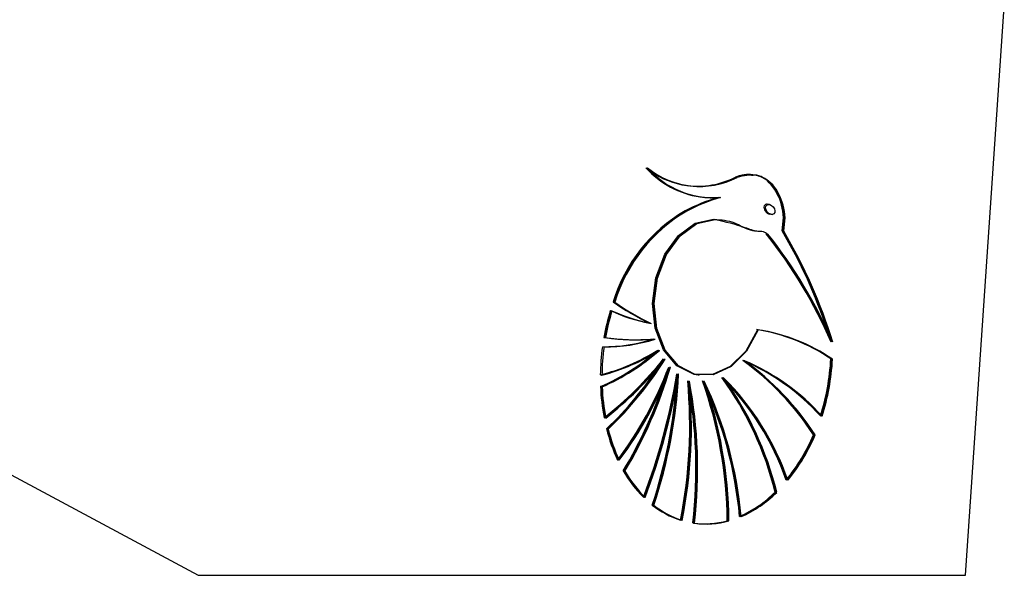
# Paper-space layout '3M DUO Wall Base Bracket' of a CAD drawing. Header units: millimetres. Extents: x 10 to 10067, y 20 to 7950.
# Tile 22 of 114: x 3541 to 3583, y 2785 to 2809. Entities that reach past the tile are written whole.
import ezdxf

# ---------------------------------------------------------------- set-up
doc = ezdxf.new("R2010")
doc.units = ezdxf.units.MM
doc.layers.add('COMPONENT_GEOMETRY', color=7, linetype='Continuous')
doc.styles.add('SLDTEXTSTYLE0', font='TXT', dxfattribs={"width": 0.75})
doc.dimstyles.new('SLDDIMSTYLE1', dxfattribs={"dimtxt": 75, "dimasz": 3.302, "dimexe": 0, "dimexo": 0.0625, "dimgap": 18.75, "dimtad": 0, "dimtih": 1, "dimtoh": 1, "dimdec": 0, "dimrnd": 1e-09, "dimzin": 12, "dimdsep": 46, "dimtxsty": 'SLDTEXTSTYLE0', "dimsah": 1, "dimcen": 0.09, "dimadec": 0, "dimazin": 3, "dimtfac": 1, "dimtdec": 0, "dimtofl": 0, "dimtmove": 0, "dimatfit": 3, "dimfxl": 1, "dimfrac": 2, "dimtolj": 1, "dimtzin": 12, "dimarcsym": 0})

# ---------------------------------------------------------------- blocks, each defined once
blk = doc.blocks.new('_D_31')
at = {"layer": 'COMPONENT_GEOMETRY', "color": 7}
for p, q in [((3546.338, 3861.899), (291.414, 3861.899)), ((294.589, 3861.899), (294.589, 2461.18)), ((294.589, 941.399), (294.589, 2342.118)), ((3494.919, 941.399), (291.414, 941.399))]:
    blk.add_line(p, q, dxfattribs=at)
for points in [[(294.589, 3861.899), (294.081, 3858.597), (295.097, 3858.597)], [(294.589, 941.399), (295.097, 944.701), (294.081, 944.701)]]:
    blk.add_solid(points, dxfattribs=at)
at = {"layer": 'COMPONENT_GEOMETRY', "color": 7, "insert": (183.755, 2438.798), "char_height": 75, "attachment_point": 1, "style": 'SLDTEXTSTYLE0'}
blk.add_mtext('2921', dxfattribs=at)

psp = doc.layouts.new('3M DUO Wall Base Bracket')

# ---------------------------------------------------------------- linework, layer by layer
at = {"color": 7, "linetype": 'Continuous', "lineweight": 25}
for p, q in [((3581.068, 2785.181), (3582.722, 2809.383)), ((3569.233, 2801.774), (3569.268, 2801.769)), ((3570.595, 2801.27), (3570.631, 2801.265)), ((3572.723, 2800.971), (3572.675, 2800.977)), ((3569.161, 2800.693), (3569.126, 2800.698)), ((3572.768, 2800.556), (3572.844, 2800.545)), ((3573.295, 2799.841), (3573.33, 2799.836)), ((3566.1, 2796.82), (3566.065, 2796.824)), ((3567.647, 2795.913), (3567.682, 2795.908)), ((3567.813, 2795.239), (3567.848, 2795.234)), ((3568.003, 2794.765), (3568.038, 2794.76)), ((3568.239, 2794.387), (3568.274, 2794.382)), ((3571.625, 2794.318), (3571.66, 2794.313)), ((3575.335, 2794.392), (3575.406, 2794.382)), ((3568.466, 2794.044), (3568.501, 2794.039)), ((3568.817, 2793.755), (3568.852, 2793.751)), ((3569.274, 2793.454), (3569.31, 2793.449)), ((3569.697, 2793.702), (3569.732, 2793.697)), ((3569.906, 2793.454), (3569.941, 2793.449)), ((3570.732, 2793.598), (3570.767, 2793.593)), ((3565.56, 2793.212), (3565.525, 2793.217)), ((3536.595, 2791.514), (3548.392, 2785.181)), ((3565.817, 2791.413), (3565.782, 2791.418)), ((3574.594, 2791.167), (3574.664, 2791.157)), ((3566.531, 2789.623), (3566.496, 2789.628)), ((3572.964, 2788.724), (3573.035, 2788.714)), ((3567.764, 2788.169), (3567.729, 2788.174)), ((3570.962, 2787.502), (3570.997, 2787.497)), ((3548.392, 2785.181), (3581.068, 2785.181))]:
    psp.add_line(p, q, dxfattribs=at)
at = {"color": 7, "linetype": 'Continuous', "lineweight": 25, "flags": 128}
for points in [[(3569.766, 2801.293), (3570.138, 2801.262), (3570.56, 2801.274)], [(3569.662, 2793.707), (3569.48, 2793.742), (3568.774, 2794.105), (3568.211, 2794.782), (3567.854, 2795.7), (3567.74, 2796.761), (3567.882, 2797.849), (3568.264, 2798.848), (3568.846, 2799.649), (3569.564, 2800.168), (3570.342, 2800.347)], [(3572.208, 2795.638), (3571.714, 2794.731), (3571.051, 2794.07), (3570.291, 2793.727), (3569.516, 2793.737), (3568.809, 2794.1), (3568.246, 2794.777), (3567.889, 2795.696), (3567.775, 2796.756), (3567.917, 2797.844), (3568.299, 2798.843), (3568.881, 2799.645), (3569.599, 2800.163), (3570.377, 2800.342)], [(3572.243, 2795.634), (3571.749, 2794.727), (3571.086, 2794.066), (3570.326, 2793.722), (3569.551, 2793.732), (3568.844, 2794.095), (3568.281, 2794.773), (3567.924, 2795.691), (3567.81, 2796.751), (3567.952, 2797.839), (3568.334, 2798.838), (3568.916, 2799.64), (3569.634, 2800.158), (3570.412, 2800.337)]]:
    psp.add_lwpolyline(points, dxfattribs=at)
at = {"color": 7, "linetype": 'Continuous', "lineweight": 25}
for centre, radius, start, end in [((3570.333, 2805.107), 3.856, 221.7942, 261.5459), ((3569.715, 2805.275), 3.53, 230.9884, 296.9482), ((3570.32, 2805.037), 3.777, 221.539, 274.1763), ((3569.75, 2805.27), 3.53, 230.989, 296.9476), ((3570.355, 2805.032), 3.777, 221.5389, 274.1774), ((3569.699, 2805.289), 3.546, 235.2905, 261.8791), ((3569.659, 2805.363), 3.614, 262.6678, 296.6509), ((3572.734, 2793.788), 7.795, 106.1928, 117.5754), ((3572.769, 2793.784), 7.794, 106.1911, 117.5751), ((3572.806, 2793.775), 7.799, 106.1943, 117.5719), ((3572.598, 2794.809), 6.837, 120.5265, 162.8548), ((3572.634, 2794.804), 6.837, 120.5274, 162.8543), ((3572.669, 2794.799), 6.837, 120.5274, 162.8543), ((3556.726, 2787.069), 20.286, 23.3657, 38.5742), ((3556.76, 2787.064), 20.287, 23.366, 38.5738), ((3556.795, 2787.059), 20.288, 23.3663, 38.5736), ((3554.547, 2788.769), 21.745, 18.3694, 30.622), ((3554.504, 2788.724), 21.833, 17.7129, 30.6085), ((3554.459, 2788.678), 21.922, 17.048, 30.5949), ((3571.758, 2804.762), 9.768, 234.3522, 244.8812), ((3571.796, 2804.761), 9.773, 234.3548, 244.8786), ((3571.83, 2804.755), 9.771, 234.3537, 244.8797), ((3575.194, 2793.622), 9.674, 162.9661, 169.9536), ((3575.228, 2793.617), 9.674, 162.9656, 169.9534), ((3575.265, 2793.612), 9.675, 162.9664, 169.9534), ((3568.999, 2803.074), 7.29, 245.2166, 259.0237), ((3569.036, 2803.072), 7.293, 245.2194, 259.0208), ((3569.07, 2803.064), 7.29, 245.2166, 259.0237), ((3570.982, 2788.011), 7.725, 55.6954, 81.1293), ((3571.017, 2788.006), 7.725, 55.6963, 81.1293), ((3571.052, 2788), 7.726, 55.6969, 81.1287), ((3565.657, 2801.901), 6.987, 269.5847, 287.676), ((3567.016, 2804.733), 9.519, 261.8577, 274.5912), ((3565.727, 2801.89), 6.985, 269.582, 287.6771), ((3567.051, 2804.729), 9.52, 261.8574, 274.5898), ((3567.086, 2804.723), 9.519, 261.8577, 274.5912), ((3575.279, 2793.599), 9.762, 172.2549, 179.3478), ((3563.244, 2802.332), 8.916, 284.7699, 301.9892), ((3561.825, 2801.739), 9.29, 293.4673, 311.3923), ((3563.28, 2802.327), 8.916, 284.7701, 301.9901), ((3561.86, 2801.734), 9.291, 293.4682, 311.3924), ((3575.35, 2793.589), 9.763, 172.2554, 179.3476), ((3563.315, 2802.321), 8.915, 284.7691, 301.9911), ((3561.896, 2801.728), 9.289, 293.4666, 311.3939), ((3556.305, 2803.875), 15.215, 308.0201, 321.4441), ((3556.342, 2803.87), 15.214, 308.0194, 321.4447), ((3556.376, 2803.865), 15.215, 308.0201, 321.4448), ((3555.559, 2802.242), 14.916, 313.4522, 328.225), ((3555.593, 2802.237), 14.917, 313.4528, 328.2249), ((3564.79, 2784.844), 11.665, 32.8183, 54.3456), ((3567.844, 2785.585), 9.507, 42.1681, 66.7987), ((3567.879, 2785.579), 9.508, 42.1693, 66.7975), ((3564.825, 2784.84), 11.665, 32.8179, 54.3455), ((3564.861, 2784.835), 11.665, 32.8183, 54.3456), ((3567.915, 2785.575), 9.507, 42.1681, 66.7987), ((3565.593, 2794.925), 9.757, 342.3481, 356.8654), ((3565.629, 2794.921), 9.756, 342.3478, 356.8657), ((3565.664, 2794.916), 9.757, 342.348, 356.8657), ((3555.585, 2802.189), 14.832, 313.4324, 327.2934), ((3553.398, 2799.727), 16.069, 323.1415, 339.3066), ((3553.434, 2799.722), 16.068, 323.1411, 339.3067), ((3553.469, 2799.717), 16.069, 323.1415, 339.3066), ((3550.176, 2799.412), 19.061, 329.0994, 343.6436), ((3550.211, 2799.407), 19.062, 329.0998, 343.6436), ((3550.225, 2799.373), 18.967, 329.0822, 342.385), ((3541.041, 2798.464), 28.137, 339.266, 350.3754), ((3541.076, 2798.46), 28.137, 339.266, 350.3755), ((3541.111, 2798.455), 28.137, 339.266, 350.3754), ((3547.779, 2794.825), 21.03, 341.5622, 356.2614), ((3547.807, 2794.822), 21.036, 341.5632, 357.0939), ((3547.843, 2794.817), 21.036, 341.5631, 357.0939), ((3548.616, 2791.549), 20.711, 348.8153, 5.2903), ((3548.651, 2791.544), 20.711, 348.8152, 5.2904), ((3548.687, 2791.539), 20.711, 348.8152, 5.2904), ((3549.71, 2789.725), 19.882, 353.3163, 10.8218), ((3549.746, 2789.721), 19.882, 353.3163, 10.8219), ((3549.781, 2789.716), 19.882, 353.3163, 10.8218), ((3552.385, 2787.287), 18.543, 0.6792, 19.4404), ((3554.621, 2786.193), 16.893, 5.0825, 25.4752), ((3554.656, 2786.188), 16.893, 5.0827, 25.475), ((3552.42, 2787.282), 18.543, 0.6793, 19.4403), ((3552.456, 2787.277), 18.543, 0.6792, 19.4404), ((3554.691, 2786.183), 16.892, 5.0824, 25.4753), ((3559.286, 2785.332), 14.093, 13.9255, 35.9335), ((3562.608, 2785.484), 11.46, 19.1168, 45.1077), ((3562.644, 2785.479), 11.46, 19.1162, 45.1083), ((3559.321, 2785.328), 14.093, 13.9256, 35.9337), ((3559.357, 2785.323), 14.092, 13.9252, 35.9338), ((3562.679, 2785.474), 11.46, 19.1168, 45.1077), ((3574.485, 2793.572), 8.967, 182.2678, 190.8184), ((3574.52, 2793.567), 8.967, 182.268, 190.8186), ((3574.556, 2793.562), 8.967, 182.2678, 190.8184), ((3572.893, 2793.2), 7.331, 194.0672, 205.1164), ((3572.927, 2793.195), 7.329, 194.0659, 205.1178), ((3572.964, 2793.191), 7.331, 194.0673, 205.1163), ((3567.336, 2794.206), 7.868, 320.8377, 337.2784), ((3567.371, 2794.201), 7.869, 320.8384, 337.2776), ((3567.406, 2794.196), 7.868, 320.8377, 337.2784), ((3571.091, 2792.247), 5.289, 209.6823, 225.0601), ((3571.127, 2792.243), 5.29, 209.6823, 225.0585), ((3571.163, 2792.238), 5.291, 209.6846, 225.0577), ((3569.41, 2792.306), 5.046, 293.8038, 314.7753), ((3569.446, 2792.3), 5.045, 293.8014, 314.7777), ((3569.481, 2792.296), 5.046, 293.8038, 314.7753), ((3570.081, 2791.134), 3.781, 231.5347, 252.3462), ((3570.116, 2791.13), 3.781, 231.5369, 252.3462), ((3570.151, 2791.124), 3.78, 231.535, 252.3481), ((3569.967, 2790.931), 3.556, 261.7655, 285.6603), ((3570.002, 2790.925), 3.556, 261.763, 285.6604), ((3570.037, 2790.921), 3.556, 261.7655, 285.6603)]:
    psp.add_arc(centre, radius, start, end, dxfattribs=at)
for start_param, end_param in [(0.341899, 2.517328), (5.658921, 6.625085)]:
    psp.add_ellipse((3572.686, 2800.771), major_axis=(-0.153, 0.185), ratio=0.688328, start_param=start_param, end_param=end_param, dxfattribs=at)
psp.add_ellipse((3572.757, 2800.762), major_axis=(-0.153, 0.185), ratio=0.688328, dxfattribs=at)
for points, knots in [([(3572.025, 2802.201), (3571.826, 2802.226), (3571.576, 2802.258), (3571.33, 2802.154), (3571.28, 2802.133)], [0, 0, 0, 0, 0.794951, 1, 1, 1, 1]), ([(3573.295, 2799.841), (3573.322, 2800.03), (3573.377, 2800.409), (3573.281, 2800.983), (3573.064, 2801.528), (3572.694, 2801.991), (3572.14, 2802.258), (3571.653, 2802.267), (3571.365, 2802.149), (3571.315, 2802.128)], [0, 0, 0, 0, 0.125844, 0.251052, 0.393402, 0.557565, 0.726465, 0.952101, 1, 1, 1, 1]), ([(3573.33, 2799.836), (3573.357, 2800.025), (3573.412, 2800.402), (3573.292, 2801.128), (3572.909, 2801.878), (3572.158, 2802.312), (3571.62, 2802.186), (3571.35, 2802.123)], [0, 0, 0, 0, 0.125867, 0.251161, 0.50072, 0.749637, 1, 1, 1, 1]), ([(3573.26, 2799.845), (3573.287, 2800.034), (3573.341, 2800.411), (3573.222, 2801.141), (3572.837, 2801.859), (3572.328, 2802.249), (3572.045, 2802.214), (3572.027, 2802.212)], [0, 0, 0, 0, 0.164228, 0.327724, 0.653359, 0.978154, 1, 1, 1, 1]), ([(3570.377, 2800.342), (3570.666, 2800.319), (3571.199, 2800.276), (3571.781, 2799.869), (3572.226, 2799.844), (3572.477, 2799.825), (3572.582, 2799.743), (3572.621, 2799.713)], [0, 0, 0, 0, 0.369937, 0.682977, 0.84103, 0.942255, 1, 1, 1, 1]), ([(3570.412, 2800.337), (3570.835, 2800.239), (3571.444, 2800.097), (3572.106, 2799.828), (3572.455, 2799.839), (3572.589, 2799.752), (3572.656, 2799.709)], [0, 0, 0, 0, 0.559891, 0.805799, 0.903564, 1, 1, 1, 1])]:
    psp.add_open_spline(points, degree=3, knots=knots, dxfattribs=at)

# ---------------------------------------------------------------- dimensions: what is measured, and where the dimension line sits
at = {"layer": 'COMPONENT_GEOMETRY', "color": 7}
dim = psp.add_linear_dim(base=(294.58866511, 941.39902888), p1=(3547.608043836, 3861.89902888), p2=(3496.189120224, 941.39902888), angle=90, dimstyle='SLDDIMSTYLE1', dxfattribs=at)
dim.commit()
dim.dimension.update_dxf_attribs({"geometry": '_D_31', "text_midpoint": (294.58866511, 2401.64902888), "dimtype": 160})

doc.saveas('drawing.dxf')
